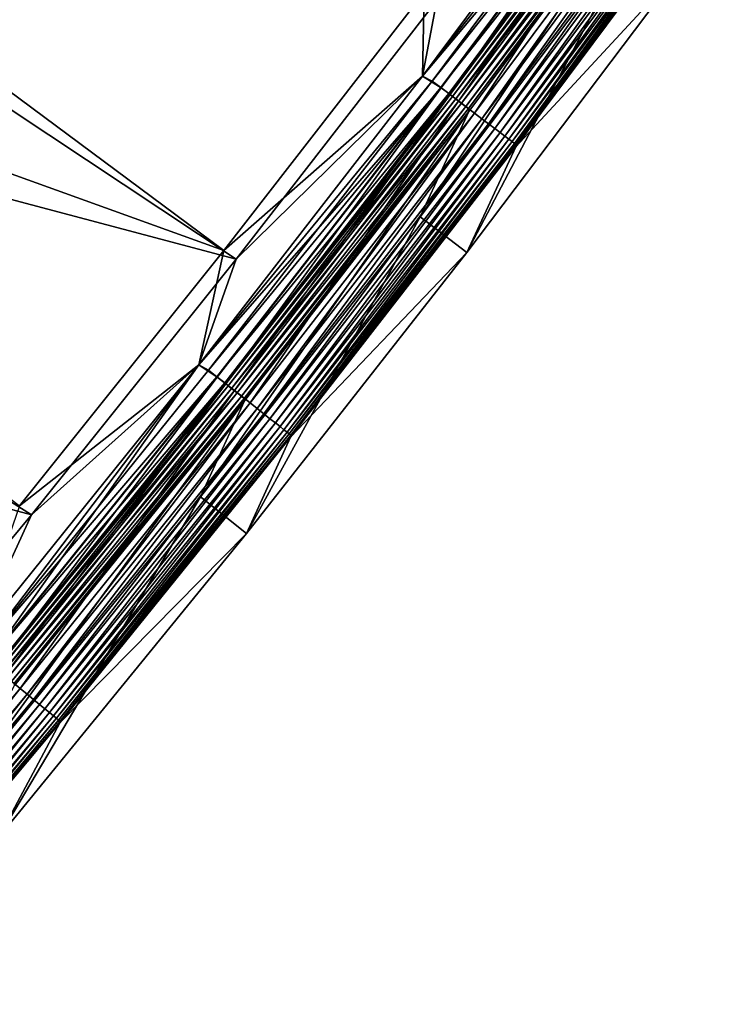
# Model space of a CAD drawing. Header units: metres. Extents: x 0 to 1400, y -1400 to 0.
# Tile 241 of 256: x 1177 to 1213, y -1061 to -1010. Entities that reach past the tile are written whole.
import ezdxf

# ---------------------------------------------------------------- set-up
doc = ezdxf.new("R2010")
doc.units = ezdxf.units.M

msp = doc.modelspace()

# ---------------------------------------------------------------- linework, layer by layer
at = {"layer": 'None'}
for points in [[(1145.921875, -991.647949, -29.53898), (1136.146973, -1003.823364, -29.539185), (1186.978027, -1022.172974)], [(1197.192139, -1008.978088), (1145.921875, -991.647949, -29.53898), (1186.978027, -1022.172974)], [(1145.460449, -994.636169, -32.124161), (1187.611816, -1022.619324, -3), (1134.28479, -1008.443481, -32.124416)], [(1197.836792, -1009.408997, -3), (1187.611816, -1022.619324, -3), (1145.460449, -994.636169, -32.124161)], [(1197.111328, -1013.272705), (1209.209229, -998.895081, -0.112516), (1208.233154, -998.329712)], [(1197.111328, -1013.272705), (1208.233154, -998.329712), (1197.192139, -1008.978088)], [(1208.233765, -998.328918, -3), (1197.111938, -1013.271912, -3), (1197.836792, -1009.408997, -3)], [(1197.111938, -1013.271912, -3), (1208.233765, -998.328918, -3), (1208.742432, -998.554749, -3.055977)], [(1198.067993, -1013.869873, -0.112516), (1209.209229, -998.895081, -0.112516), (1197.111328, -1013.272705)], [(1197.111938, -1013.271912, -3), (1208.742432, -998.554749, -3.055977), (1197.60791, -1013.520569, -3.055977)], [(1197.60791, -1013.520569, -3.055977), (1208.742432, -998.554749, -3.055977), (1209.188965, -998.880371, -3.221156)], [(1198.048096, -1013.854797, -3.221156), (1197.60791, -1013.520569, -3.055977), (1209.188965, -998.880371, -3.221156)], [(1198.048096, -1013.854797, -3.221156), (1209.188965, -998.880371, -3.221156), (1209.600708, -999.180542, -3.490045)], [(1198.516724, -1014.210632, -0.251606), (1209.209229, -998.895081, -0.112516), (1198.067993, -1013.869873, -0.112516)], [(1198.516724, -1014.210632, -0.251606), (1209.664551, -999.227051, -0.251606), (1209.209229, -998.895081, -0.112516)], [(1198.453857, -1014.162903, -3.490045), (1198.048096, -1013.854797, -3.221156), (1209.600708, -999.180542, -3.490045)], [(1198.453857, -1014.162903, -3.490045), (1209.600708, -999.180542, -3.490045), (1209.788696, -999.317566, -3.660043)], [(1198.63916, -1014.303528, -3.660043), (1198.453857, -1014.162903, -3.490045), (1209.788696, -999.317566, -3.660043)], [(1198.952759, -1014.541687, -0.444534), (1209.664551, -999.227051, -0.251606), (1198.516724, -1014.210632, -0.251606)], [(1209.788696, -999.317566, -3.660043), (1209.962402, -999.444275, -3.851689), (1198.63916, -1014.303528, -3.660043)], [(1198.952759, -1014.541687, -0.444534), (1210.106812, -999.549622, -0.444534), (1209.664551, -999.227051, -0.251606)], [(1209.962402, -999.444275, -3.851689), (1198.810425, -1014.433594, -3.851689), (1198.63916, -1014.303528, -3.660043)], [(1209.962402, -999.444275, -3.851689), (1210.260864, -999.661865, -4.292985), (1198.810425, -1014.433594, -3.851689)], [(1210.260864, -999.661865, -4.292985), (1199.104614, -1014.656982, -4.292985), (1198.810425, -1014.433594, -3.851689)], [(1199.768311, -1015.161011, -0.985015), (1210.106812, -999.549622, -0.444534), (1198.952759, -1014.541687, -0.444534)], [(1210.260864, -999.661865, -4.292985), (1210.485352, -999.8255, -4.797701), (1199.104614, -1014.656982, -4.292985)], [(1210.485352, -999.8255, -4.797701), (1199.325806, -1014.824951, -4.797701), (1199.104614, -1014.656982, -4.292985)], [(1210.485352, -999.8255, -4.797701), (1210.626587, -999.928528, -5.347445), (1199.325806, -1014.824951, -4.797701)], [(1199.768311, -1015.161011, -0.985015), (1210.934326, -1000.152893, -0.985015), (1210.106812, -999.549622, -0.444534)], [(1207.978882, -1005.879822, -80.052361), (1196.994507, -1020.44751, -80.052361), (1210.634399, -1000.07959, -5.918313)], [(1210.634399, -1000.07959, -5.918313), (1196.994507, -1020.44751, -80.052361), (1199.476929, -1015.067444, -5.918313)], [(1210.626587, -999.928528, -5.347445), (1199.464966, -1014.930603, -5.347445), (1199.325806, -1014.824951, -4.797701)], [(1210.626587, -999.928528, -5.347445), (1210.634399, -1000.07959, -5.918313), (1199.464966, -1014.930603, -5.347445)], [(1210.634399, -1000.07959, -5.918313), (1199.476929, -1015.067444, -5.918313), (1199.464966, -1014.930603, -5.347445)], [(1200.140747, -1015.443787, -1.326719), (1210.934326, -1000.152893, -0.985015), (1199.768311, -1015.161011, -0.985015)], [(1200.140747, -1015.443787, -1.326719), (1211.312134, -1000.428406, -1.326719), (1210.934326, -1000.152893, -0.985015)], [(1200.484985, -1015.705139, -1.711938), (1211.312134, -1000.428406, -1.326719), (1200.140747, -1015.443787, -1.326719)], [(1200.484985, -1015.705139, -1.711938), (1211.661377, -1000.683044, -1.711938), (1211.312134, -1000.428406, -1.326719)], [(1200.797729, -1015.942627, -2.137379), (1211.661377, -1000.683044, -1.711938), (1200.484985, -1015.705139, -1.711938)], [(1200.797729, -1015.942627, -2.137379), (1211.97876, -1000.914429, -2.137379), (1211.661377, -1000.683044, -1.711938)], [(1201.076416, -1016.154175, -2.598965), (1211.97876, -1000.914429, -2.137379), (1200.797729, -1015.942627, -2.137379)], [(1201.076416, -1016.154175, -2.598965), (1212.261353, -1001.120483, -2.598965), (1211.97876, -1000.914429, -2.137379)], [(1201.318237, -1016.33783, -3.09242), (1212.261353, -1001.120483, -2.598965), (1201.076416, -1016.154175, -2.598965)], [(1201.318237, -1016.33783, -3.09242), (1212.506836, -1001.299438, -3.09242), (1212.261353, -1001.120483, -2.598965)], [(1201.520996, -1016.49176, -3.61347), (1212.506836, -1001.299438, -3.09242), (1201.318237, -1016.33783, -3.09242)], [(1201.520996, -1016.49176, -3.61347), (1212.712402, -1001.449402, -3.61347), (1212.506836, -1001.299438, -3.09242)], [(1201.682251, -1016.614197, -4.157492), (1212.712402, -1001.449402, -3.61347), (1201.520996, -1016.49176, -3.61347)], [(1201.682251, -1016.614197, -4.157492), (1212.876099, -1001.568665, -4.157492), (1212.712402, -1001.449402, -3.61347)], [(1201.800781, -1016.704224, -4.718482), (1212.876099, -1001.568665, -4.157492), (1201.682251, -1016.614197, -4.157492)], [(1201.800781, -1016.704224, -4.718482), (1212.996338, -1001.656372, -4.718482), (1212.876099, -1001.568665, -4.157492)], [(1201.875854, -1016.761169, -5.290087), (1212.996338, -1001.656372, -4.718482), (1201.800781, -1016.704224, -4.718482)], [(1201.865723, -1016.881592, -5.865956), (1213.07251, -1001.711853, -5.290087), (1201.875854, -1016.761169, -5.290087)], [(1201.865723, -1016.881592, -5.865956), (1213.057861, -1001.847046, -5.865956), (1213.07251, -1001.711853, -5.290087)], [(1213.057861, -1001.847046, -5.865956), (1201.865723, -1016.881592, -5.865956), (1210.390869, -1007.662964, -80)], [(1201.875854, -1016.761169, -5.290087), (1213.07251, -1001.711853, -5.290087), (1212.996338, -1001.656372, -4.718482)], [(1186.978027, -1022.172974), (1136.146973, -1003.823364, -29.539185), (1176.540771, -1035.191895)], [(1196.994507, -1020.44751, -80.052361), (1207.978882, -1005.879822, -80.052361), (1199.372314, -1022.27594, -80)], [(1199.372314, -1022.27594, -80), (1207.978882, -1005.879822, -80.052361), (1210.390869, -1007.662964, -80)], [(1210.390869, -1007.662964, -80), (1201.865723, -1016.881592, -5.865956), (1199.372314, -1022.27594, -80)], [(1134.28479, -1008.443481, -32.124416), (1177.163086, -1035.653564, -3), (1123.465942, -1021.313782, -32.124771)], [(1187.611816, -1022.619324, -3), (1177.163086, -1035.653564, -3), (1134.28479, -1008.443481, -32.124416)], [(1186.978027, -1022.172974), (1197.111328, -1013.272705), (1197.192139, -1008.978088)], [(1197.836792, -1009.408997, -3), (1197.111938, -1013.271912, -3), (1187.611816, -1022.619324, -3)], [(1185.70166, -1027.99707), (1198.067993, -1013.869873, -0.112516), (1197.111328, -1013.272705)], [(1185.70166, -1027.99707), (1197.111328, -1013.272705), (1186.978027, -1022.172974)], [(1197.111938, -1013.271912, -3), (1185.702271, -1027.996338, -3), (1187.611816, -1022.619324, -3)], [(1185.702271, -1027.996338, -3), (1197.111938, -1013.271912, -3), (1197.60791, -1013.520569, -3.055977)], [(1186.63916, -1028.626343, -0.112516), (1198.067993, -1013.869873, -0.112516), (1185.70166, -1027.99707)], [(1185.702271, -1027.996338, -3), (1197.60791, -1013.520569, -3.055977), (1186.186035, -1028.268188, -3.055977)], [(1186.186035, -1028.268188, -3.055977), (1197.60791, -1013.520569, -3.055977), (1198.048096, -1013.854797, -3.221156)], [(1186.619629, -1028.610962, -3.221156), (1186.186035, -1028.268188, -3.055977), (1198.048096, -1013.854797, -3.221156)], [(1186.619629, -1028.610962, -3.221156), (1198.048096, -1013.854797, -3.221156), (1198.453857, -1014.162903, -3.490045)], [(1187.081299, -1028.97583, -0.251606), (1198.067993, -1013.869873, -0.112516), (1186.63916, -1028.626343, -0.112516)], [(1187.081299, -1028.97583, -0.251606), (1198.516724, -1014.210632, -0.251606), (1198.067993, -1013.869873, -0.112516)], [(1187.019287, -1028.92688, -3.490045), (1186.619629, -1028.610962, -3.221156), (1198.453857, -1014.162903, -3.490045)], [(1187.019287, -1028.92688, -3.490045), (1198.453857, -1014.162903, -3.490045), (1198.63916, -1014.303528, -3.660043)], [(1187.201782, -1029.071045, -3.660043), (1187.019287, -1028.92688, -3.490045), (1198.63916, -1014.303528, -3.660043)], [(1187.510742, -1029.315308, -0.444534), (1198.516724, -1014.210632, -0.251606), (1187.081299, -1028.97583, -0.251606)], [(1198.63916, -1014.303528, -3.660043), (1198.810425, -1014.433594, -3.851689), (1187.201782, -1029.071045, -3.660043)], [(1198.810425, -1014.433594, -3.851689), (1187.370483, -1029.204468, -3.851689), (1187.201782, -1029.071045, -3.660043)], [(1198.810425, -1014.433594, -3.851689), (1199.104614, -1014.656982, -4.292985), (1187.370483, -1029.204468, -3.851689)], [(1187.510742, -1029.315308, -0.444534), (1198.952759, -1014.541687, -0.444534), (1198.516724, -1014.210632, -0.251606)], [(1199.104614, -1014.656982, -4.292985), (1187.660278, -1029.433472, -4.292985), (1187.370483, -1029.204468, -3.851689)], [(1188.314209, -1029.950317, -0.985015), (1198.952759, -1014.541687, -0.444534), (1187.510742, -1029.315308, -0.444534)], [(1199.104614, -1014.656982, -4.292985), (1199.325806, -1014.824951, -4.797701), (1187.660278, -1029.433472, -4.292985)], [(1199.325806, -1014.824951, -4.797701), (1187.878174, -1029.605713, -4.797701), (1187.660278, -1029.433472, -4.292985)], [(1199.325806, -1014.824951, -4.797701), (1199.464966, -1014.930603, -5.347445), (1187.878174, -1029.605713, -4.797701)], [(1199.464966, -1014.930603, -5.347445), (1188.015381, -1029.714111, -5.347445), (1187.878174, -1029.605713, -4.797701)], [(1199.464966, -1014.930603, -5.347445), (1199.476929, -1015.067444, -5.918313), (1188.015381, -1029.714111, -5.347445)], [(1188.314209, -1029.950317, -0.985015), (1199.768311, -1015.161011, -0.985015), (1198.952759, -1014.541687, -0.444534)], [(1196.994507, -1020.44751, -80.052361), (1185.786987, -1034.741333, -80.052361), (1199.476929, -1015.067444, -5.918313)], [(1199.476929, -1015.067444, -5.918313), (1185.786987, -1034.741333, -80.052361), (1188.029419, -1029.834717, -5.918313)], [(1199.476929, -1015.067444, -5.918313), (1188.029419, -1029.834717, -5.918313), (1188.015381, -1029.714111, -5.347445)], [(1188.68103, -1030.240234, -1.326719), (1199.768311, -1015.161011, -0.985015), (1188.314209, -1029.950317, -0.985015)], [(1188.68103, -1030.240234, -1.326719), (1200.140747, -1015.443787, -1.326719), (1199.768311, -1015.161011, -0.985015)], [(1189.020142, -1030.508301, -1.711938), (1200.140747, -1015.443787, -1.326719), (1188.68103, -1030.240234, -1.326719)], [(1189.020142, -1030.508301, -1.711938), (1200.484985, -1015.705139, -1.711938), (1200.140747, -1015.443787, -1.326719)], [(1189.328247, -1030.751709, -2.137379), (1200.484985, -1015.705139, -1.711938), (1189.020142, -1030.508301, -1.711938)], [(1189.328247, -1030.751709, -2.137379), (1200.797729, -1015.942627, -2.137379), (1200.484985, -1015.705139, -1.711938)], [(1189.602661, -1030.968628, -2.598965), (1200.797729, -1015.942627, -2.137379), (1189.328247, -1030.751709, -2.137379)], [(1189.602661, -1030.968628, -2.598965), (1201.076416, -1016.154175, -2.598965), (1200.797729, -1015.942627, -2.137379)], [(1189.840942, -1031.156982, -3.09242), (1201.076416, -1016.154175, -2.598965), (1189.602661, -1030.968628, -2.598965)], [(1189.840942, -1031.156982, -3.09242), (1201.318237, -1016.33783, -3.09242), (1201.076416, -1016.154175, -2.598965)], [(1190.040649, -1031.314819, -3.61347), (1201.318237, -1016.33783, -3.09242), (1189.840942, -1031.156982, -3.09242)], [(1190.040649, -1031.314819, -3.61347), (1201.520996, -1016.49176, -3.61347), (1201.318237, -1016.33783, -3.09242)], [(1190.199463, -1031.44043, -4.157492), (1201.520996, -1016.49176, -3.61347), (1190.040649, -1031.314819, -3.61347)], [(1190.199463, -1031.44043, -4.157492), (1201.682251, -1016.614197, -4.157492), (1201.520996, -1016.49176, -3.61347)], [(1190.316284, -1031.532715, -4.718482), (1201.682251, -1016.614197, -4.157492), (1190.199463, -1031.44043, -4.157492)], [(1190.316284, -1031.532715, -4.718482), (1201.800781, -1016.704224, -4.718482), (1201.682251, -1016.614197, -4.157492)], [(1190.390137, -1031.591064, -5.290087), (1201.800781, -1016.704224, -4.718482), (1190.316284, -1031.532715, -4.718482)], [(1190.382446, -1031.694946, -5.865956), (1201.875854, -1016.761169, -5.290087), (1190.390137, -1031.591064, -5.290087)], [(1190.382446, -1031.694946, -5.865956), (1201.865723, -1016.881592, -5.865956), (1201.875854, -1016.761169, -5.290087)], [(1201.865723, -1016.881592, -5.865956), (1190.382446, -1031.694946, -5.865956), (1199.372314, -1022.27594, -80)], [(1190.390137, -1031.591064, -5.290087), (1201.875854, -1016.761169, -5.290087), (1201.800781, -1016.704224, -4.718482)], [(1185.786987, -1034.741333, -80.052361), (1196.994507, -1020.44751, -80.052361), (1188.130005, -1036.614258, -80)], [(1188.130005, -1036.614258, -80), (1196.994507, -1020.44751, -80.052361), (1199.372314, -1022.27594, -80)], [(1177.163086, -1035.653564, -3), (1166.494629, -1048.508423, -3), (1123.465942, -1021.313782, -32.124771)], [(1176.540771, -1035.191895), (1185.70166, -1027.99707), (1186.978027, -1022.172974)], [(1199.372314, -1022.27594, -80), (1190.382446, -1031.694946, -5.865956), (1188.130005, -1036.614258, -80)], [(1187.611816, -1022.619324, -3), (1185.702271, -1027.996338, -3), (1177.163086, -1035.653564, -3)], [(1174.92688, -1043.158813, -0.112516), (1185.70166, -1027.99707), (1174.008301, -1042.497192)], [(1174.008301, -1042.497192), (1185.70166, -1027.99707), (1176.540771, -1035.191895)], [(1185.702271, -1027.996338, -3), (1174.008911, -1042.49646, -3), (1177.163086, -1035.653564, -3)], [(1174.008911, -1042.49646, -3), (1185.702271, -1027.996338, -3), (1174.480713, -1042.79187, -3.055977)], [(1174.480713, -1042.79187, -3.055977), (1185.702271, -1027.996338, -3), (1186.186035, -1028.268188, -3.055977)], [(1174.92688, -1043.158813, -0.112516), (1186.63916, -1028.626343, -0.112516), (1185.70166, -1027.99707)], [(1174.480713, -1042.79187, -3.055977), (1186.186035, -1028.268188, -3.055977), (1186.619629, -1028.610962, -3.221156)], [(1174.907593, -1043.142944, -3.221156), (1174.480713, -1042.79187, -3.055977), (1186.619629, -1028.610962, -3.221156)], [(1174.907593, -1043.142944, -3.221156), (1186.619629, -1028.610962, -3.221156), (1187.019287, -1028.92688, -3.490045)], [(1175.301147, -1043.466675, -3.490045), (1174.907593, -1043.142944, -3.221156), (1187.019287, -1028.92688, -3.490045)], [(1175.362183, -1043.516846, -0.251606), (1186.63916, -1028.626343, -0.112516), (1174.92688, -1043.158813, -0.112516)], [(1175.301147, -1043.466675, -3.490045), (1187.019287, -1028.92688, -3.490045), (1187.201782, -1029.071045, -3.660043)], [(1175.362183, -1043.516846, -0.251606), (1187.081299, -1028.97583, -0.251606), (1186.63916, -1028.626343, -0.112516)], [(1175.784912, -1043.864502, -0.444534), (1187.081299, -1028.97583, -0.251606), (1175.362183, -1043.516846, -0.251606)], [(1175.784912, -1043.864502, -0.444534), (1187.510742, -1029.315308, -0.444534), (1187.081299, -1028.97583, -0.251606)], [(1175.480835, -1043.61438, -3.660043), (1175.301147, -1043.466675, -3.490045), (1187.201782, -1029.071045, -3.660043)], [(1187.201782, -1029.071045, -3.660043), (1187.370483, -1029.204468, -3.851689), (1175.480835, -1043.61438, -3.660043)], [(1187.370483, -1029.204468, -3.851689), (1175.646851, -1043.750977, -3.851689), (1175.480835, -1043.61438, -3.660043)], [(1187.370483, -1029.204468, -3.851689), (1187.660278, -1029.433472, -4.292985), (1175.646851, -1043.750977, -3.851689)], [(1187.660278, -1029.433472, -4.292985), (1175.932129, -1043.985596, -4.292985), (1175.646851, -1043.750977, -3.851689)], [(1176.575928, -1044.515015, -0.985015), (1187.510742, -1029.315308, -0.444534), (1175.784912, -1043.864502, -0.444534)], [(1187.660278, -1029.433472, -4.292985), (1187.878174, -1029.605713, -4.797701), (1175.932129, -1043.985596, -4.292985)], [(1176.575928, -1044.515015, -0.985015), (1188.314209, -1029.950317, -0.985015), (1187.510742, -1029.315308, -0.444534)], [(1185.786987, -1034.741333, -80.052361), (1173.173706, -1050.189331, -80.052361), (1188.029419, -1029.834717, -5.918313)], [(1188.029419, -1029.834717, -5.918313), (1173.173706, -1050.189331, -80.052361), (1176.296631, -1044.376587, -5.918313)], [(1187.878174, -1029.605713, -4.797701), (1176.146729, -1044.161987, -4.797701), (1175.932129, -1043.985596, -4.292985)], [(1187.878174, -1029.605713, -4.797701), (1188.015381, -1029.714111, -5.347445), (1176.146729, -1044.161987, -4.797701)], [(1188.015381, -1029.714111, -5.347445), (1176.281738, -1044.273071, -5.347445), (1176.146729, -1044.161987, -4.797701)], [(1188.015381, -1029.714111, -5.347445), (1188.029419, -1029.834717, -5.918313), (1176.281738, -1044.273071, -5.347445)], [(1188.029419, -1029.834717, -5.918313), (1176.296631, -1044.376587, -5.918313), (1176.281738, -1044.273071, -5.347445)], [(1176.937012, -1044.812012, -1.326719), (1188.314209, -1029.950317, -0.985015), (1176.575928, -1044.515015, -0.985015)], [(1176.937012, -1044.812012, -1.326719), (1188.68103, -1030.240234, -1.326719), (1188.314209, -1029.950317, -0.985015)], [(1177.270874, -1045.08667, -1.711938), (1188.68103, -1030.240234, -1.326719), (1176.937012, -1044.812012, -1.326719)], [(1177.270874, -1045.08667, -1.711938), (1189.020142, -1030.508301, -1.711938), (1188.68103, -1030.240234, -1.326719)], [(1177.574219, -1045.33606, -2.137379), (1189.020142, -1030.508301, -1.711938), (1177.270874, -1045.08667, -1.711938)], [(1177.574219, -1045.33606, -2.137379), (1189.328247, -1030.751709, -2.137379), (1189.020142, -1030.508301, -1.711938)], [(1177.84436, -1045.558228, -2.598965), (1189.328247, -1030.751709, -2.137379), (1177.574219, -1045.33606, -2.137379)], [(1177.84436, -1045.558228, -2.598965), (1189.602661, -1030.968628, -2.598965), (1189.328247, -1030.751709, -2.137379)], [(1178.078979, -1045.751221, -3.09242), (1189.602661, -1030.968628, -2.598965), (1177.84436, -1045.558228, -2.598965)], [(1178.078979, -1045.751221, -3.09242), (1189.840942, -1031.156982, -3.09242), (1189.602661, -1030.968628, -2.598965)], [(1178.275513, -1045.912842, -3.61347), (1189.840942, -1031.156982, -3.09242), (1178.078979, -1045.751221, -3.09242)], [(1178.275513, -1045.912842, -3.61347), (1190.040649, -1031.314819, -3.61347), (1189.840942, -1031.156982, -3.09242)], [(1178.431885, -1046.041504, -4.157492), (1190.040649, -1031.314819, -3.61347), (1178.275513, -1045.912842, -3.61347)], [(1178.431885, -1046.041504, -4.157492), (1190.199463, -1031.44043, -4.157492), (1190.040649, -1031.314819, -3.61347)], [(1178.546875, -1046.136108, -4.718482), (1190.199463, -1031.44043, -4.157492), (1178.431885, -1046.041504, -4.157492)], [(1178.546875, -1046.136108, -4.718482), (1190.316284, -1031.532715, -4.718482), (1190.199463, -1031.44043, -4.157492)], [(1178.619629, -1046.195923, -5.290087), (1190.316284, -1031.532715, -4.718482), (1178.546875, -1046.136108, -4.718482)], [(1178.619629, -1046.195923, -5.290087), (1190.390137, -1031.591064, -5.290087), (1190.316284, -1031.532715, -4.718482)], [(1178.613037, -1046.281982, -5.865956), (1190.390137, -1031.591064, -5.290087), (1178.619629, -1046.195923, -5.290087)], [(1178.613037, -1046.281982, -5.865956), (1190.382446, -1031.694946, -5.865956), (1190.390137, -1031.591064, -5.290087)], [(1190.382446, -1031.694946, -5.865956), (1178.613037, -1046.281982, -5.865956), (1188.130005, -1036.614258, -80)], [(1173.173706, -1050.189331, -80.052361), (1185.786987, -1034.741333, -80.052361), (1175.477173, -1052.110596, -80)], [(1175.477173, -1052.110596, -80), (1185.786987, -1034.741333, -80.052361), (1188.130005, -1036.614258, -80)], [(1177.163086, -1035.653564, -3), (1174.008911, -1042.49646, -3), (1166.494629, -1048.508423, -3)], [(1188.130005, -1036.614258, -80), (1178.613037, -1046.281982, -5.865956), (1175.477173, -1052.110596, -80)], [(1164.557739, -1058.849487, -0.985015), (1176.575928, -1044.515015, -0.985015), (1175.784912, -1043.864502, -0.444534)], [(1164.912964, -1059.153442, -1.326719), (1176.575928, -1044.515015, -0.985015), (1164.557739, -1058.849487, -0.985015)], [(1164.912964, -1059.153442, -1.326719), (1176.937012, -1044.812012, -1.326719), (1176.575928, -1044.515015, -0.985015)], [(1165.241455, -1059.434448, -1.711938), (1176.937012, -1044.812012, -1.326719), (1164.912964, -1059.153442, -1.326719)], [(1165.241455, -1059.434448, -1.711938), (1177.270874, -1045.08667, -1.711938), (1176.937012, -1044.812012, -1.326719)], [(1165.539795, -1059.689697, -2.137379), (1177.270874, -1045.08667, -1.711938), (1165.241455, -1059.434448, -1.711938)], [(1165.539795, -1059.689697, -2.137379), (1177.574219, -1045.33606, -2.137379), (1177.270874, -1045.08667, -1.711938)], [(1165.805664, -1059.917114, -2.598965), (1177.574219, -1045.33606, -2.137379), (1165.539795, -1059.689697, -2.137379)], [(1165.805664, -1059.917114, -2.598965), (1177.84436, -1045.558228, -2.598965), (1177.574219, -1045.33606, -2.137379)], [(1166.036377, -1060.114624, -3.09242), (1177.84436, -1045.558228, -2.598965), (1165.805664, -1059.917114, -2.598965)], [(1166.036377, -1060.114624, -3.09242), (1178.078979, -1045.751221, -3.09242), (1177.84436, -1045.558228, -2.598965)], [(1166.229858, -1060.280029, -3.61347), (1178.078979, -1045.751221, -3.09242), (1166.036377, -1060.114624, -3.09242)], [(1166.229858, -1060.280029, -3.61347), (1178.275513, -1045.912842, -3.61347), (1178.078979, -1045.751221, -3.09242)], [(1166.383667, -1060.411621, -4.157492), (1178.275513, -1045.912842, -3.61347), (1166.229858, -1060.280029, -3.61347)], [(1166.383667, -1060.411621, -4.157492), (1178.431885, -1046.041504, -4.157492), (1178.275513, -1045.912842, -3.61347)], [(1166.496826, -1060.508423, -4.718482), (1178.431885, -1046.041504, -4.157492), (1166.383667, -1060.411621, -4.157492)], [(1166.496826, -1060.508423, -4.718482), (1178.546875, -1046.136108, -4.718482), (1178.431885, -1046.041504, -4.157492)], [(1166.568359, -1060.569702, -5.290087), (1178.546875, -1046.136108, -4.718482), (1166.496826, -1060.508423, -4.718482)], [(1166.568359, -1060.569702, -5.290087), (1178.619629, -1046.195923, -5.290087), (1178.546875, -1046.136108, -4.718482)], [(1166.562622, -1060.637939, -5.865956), (1178.619629, -1046.195923, -5.290087), (1166.568359, -1060.569702, -5.290087)], [(1166.562622, -1060.637939, -5.865956), (1178.613037, -1046.281982, -5.865956), (1178.619629, -1046.195923, -5.290087)], [(1178.613037, -1046.281982, -5.865956), (1166.562622, -1060.637939, -5.865956), (1175.477173, -1052.110596, -80)]]:
    msp.add_3dface(points, dxfattribs=at)

doc.saveas('drawing.dxf')
